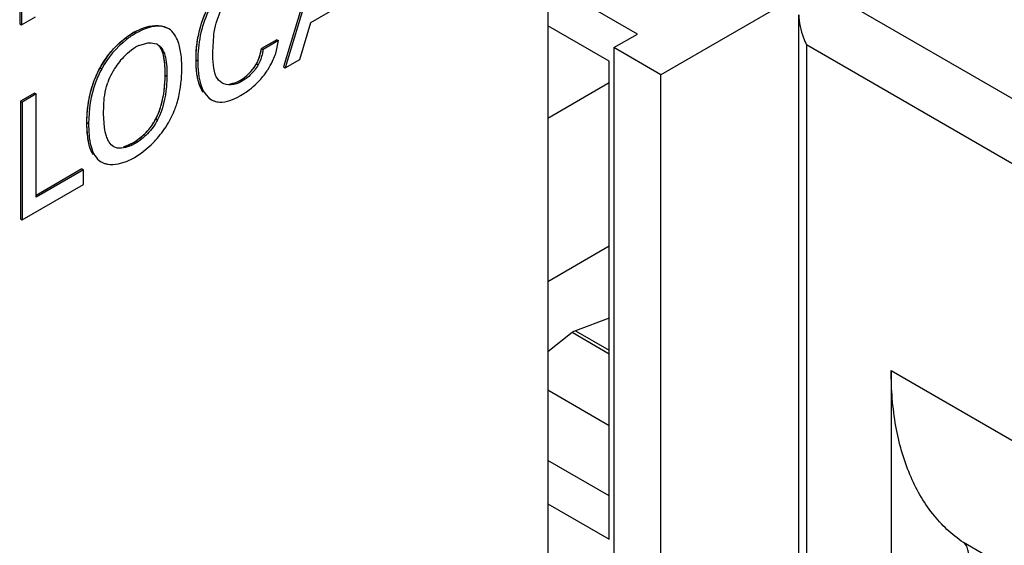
# Model space of a CAD drawing. Header units: inches. Extents: x 0 to 34, y 0 to 22.
# Tile 79 of 139: x 23.946 to 24.238, y 14.731 to 14.887. Entities that reach past the tile are written whole.
import ezdxf

# ---------------------------------------------------------------- set-up
doc = ezdxf.new("R2010")
doc.units = ezdxf.units.IN
doc.header["$LTSCALE"] = 1.87
doc.header["$MEASUREMENT"] = 0
doc.layers.get('0').update_dxf_attribs({"linetype": 'CONTINUOUS'})

msp = doc.modelspace()

# ---------------------------------------------------------------- linework, layer by layer
at = {"color": 7, "linetype": 'CONTINUOUS'}
for p, q in [((23.9464723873, 14.920513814), (23.9464723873, 14.8856528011)), ((23.9469734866, 14.9202244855), (23.9469734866, 14.8853634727)), ((24.0373159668, 14.9151369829), (24.0246037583, 14.8729361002)), ((24.0378170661, 14.9148476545), (24.0251048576, 14.8726467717)), ((24.1822556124, 14.89710336), (24.374343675, 14.7861941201)), ((24.0326767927, 14.886098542), (24.0466794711, 14.8941835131)), ((24.1028480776, 14.8903602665), (24.1028480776, 14.309766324)), ((23.9469734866, 14.8853634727), (23.9511552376, 14.8877779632)), ((24.1771654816, 14.6996873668), (24.1771654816, 14.8883624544)), ((23.9464723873, 14.8856528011), (23.9469734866, 14.8853634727)), ((23.9905869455, 14.8841661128), (23.9900858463, 14.8844554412)), ((24.0294152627, 14.8751355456), (24.0326767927, 14.886098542)), ((23.98034182, 14.8831491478), (23.9808429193, 14.8828598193)), ((24.0036598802, 14.8773516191), (24.0039329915, 14.8820886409)), ((24.022642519, 14.88097312), (24.0180433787, 14.878317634)), ((24.022642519, 14.88097312), (24.0231436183, 14.8806837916)), ((23.9817937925, 14.8792966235), (23.9840813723, 14.8799813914)), ((24.0180433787, 14.878317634), (24.018544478, 14.8780283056)), ((24.0231436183, 14.8806837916), (24.018544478, 14.8780283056)), ((24.0224170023, 14.8772891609), (24.0231436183, 14.8806837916)), ((24.3659920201, 14.7717286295), (24.1794717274, 14.8794231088)), ((24.1794717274, 14.8794231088), (24.1794717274, 14.7010189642)), ((23.9986892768, 14.8750160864), (23.9991903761, 14.874726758)), ((24.0251048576, 14.8726467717), (24.0294152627, 14.8751355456)), ((23.9702675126, 14.8726580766), (23.9707686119, 14.8723687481)), ((24.0165810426, 14.8738071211), (24.0170821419, 14.8735177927)), ((24.0246037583, 14.8729361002), (24.0251048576, 14.8726467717)), ((23.9895450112, 14.8705006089), (23.9900461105, 14.8702112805)), ((24.0116892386, 14.8689119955), (24.0121903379, 14.868622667)), ((23.9508220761, 14.8651964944), (23.9466835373, 14.862806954)), ((23.9513231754, 14.864907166), (23.9471846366, 14.8625176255)), ((23.9508220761, 14.8651964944), (23.9513231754, 14.864907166)), ((23.9513231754, 14.834342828), (23.9513231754, 14.864907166)), ((23.9712714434, 14.8590387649), (23.9715163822, 14.8637440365)), ((24.0027846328, 14.8634908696), (24.0032857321, 14.8632015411)), ((23.9466835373, 14.862806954), (23.9471846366, 14.8625176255)), ((23.9466835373, 14.862806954), (23.9466835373, 14.8279459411)), ((23.9471846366, 14.8625176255), (23.9471846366, 14.8276566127)), ((23.9715530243, 14.8549522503), (23.9712714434, 14.8590387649)), ((23.9868255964, 14.8575905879), (23.9873266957, 14.8573012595)), ((23.9663784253, 14.856504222), (23.9668795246, 14.8562148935)), ((23.9743564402, 14.8492856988), (23.9739476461, 14.849576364)), ((23.9774168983, 14.8493863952), (23.9788433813, 14.8498864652)), ((23.9801355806, 14.8505379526), (23.9806366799, 14.8502486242)), ((23.9824655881, 14.8473674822), (23.9853917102, 14.8498749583)), ((23.9781075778, 14.844926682), (23.9801708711, 14.8458875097)), ((23.9805129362, 14.8460800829), (23.9824655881, 14.8473674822)), ((23.9700565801, 14.8451194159), (23.9705576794, 14.8448300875)), ((23.9705577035, 14.8448300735), (23.9715599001, 14.8443838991)), ((23.975666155, 14.8442275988), (23.9781075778, 14.844926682)), ((23.9648679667, 14.8427420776), (23.9513231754, 14.8349214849)), ((23.9653690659, 14.8424527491), (23.9513231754, 14.834342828)), ((23.9648679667, 14.8427420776), (23.9653690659, 14.8424527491)), ((23.9653690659, 14.8381560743), (23.9653690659, 14.8424527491)), ((23.9471846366, 14.8276566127), (23.9653690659, 14.8381560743)), ((23.9466835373, 14.8279459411), (23.9471846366, 14.8276566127)), ((24.2045266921, 14.7830672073), (24.3659920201, 14.6898391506)), ((24.2045266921, 14.7830672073), (24.2045266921, 14.7090558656)), ((24.387396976, 14.6389758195), (24.225931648, 14.7322038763))]:
    msp.add_line(p, q, dxfattribs=at)
at = {"color": 6, "linetype": 'CONTINUOUS'}
for p, q in [((24.1822556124, 14.89710336), (24.1363215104, 14.8705815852)), ((24.129361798, 14.8826369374), (24.1094167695, 14.8941529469)), ((24.1210101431, 14.8746012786), (24.1028480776, 14.8850878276)), ((24.1224020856, 14.8786184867), (24.129361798, 14.8826369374)), ((24.1363215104, 14.8705815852), (24.1224020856, 14.8786184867)), ((24.1224020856, 14.8786184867), (24.1224020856, 14.5603938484)), ((24.1210101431, 14.7331654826), (24.1210101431, 14.8746012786)), ((24.1363215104, 14.5523569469), (24.1363215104, 14.8705815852)), ((24.1210101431, 14.8681826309), (24.1028480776, 14.8576960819)), ((24.1028480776, 14.8094746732), (24.1210101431, 14.8199612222)), ((24.1210101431, 14.7985936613), (24.111029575, 14.7948630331)), ((24.1100627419, 14.7943047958), (24.1028480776, 14.7886702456)), ((24.1105461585, 14.7946327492), (24.1100627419, 14.7943047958)), ((24.1210101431, 14.7879839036), (24.1100627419, 14.7943047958)), ((24.111029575, 14.7948630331), (24.1105461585, 14.7946327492)), ((24.111029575, 14.7948630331), (24.1210101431, 14.7891003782)), ((24.1028480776, 14.7773500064), (24.1210101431, 14.7668634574)), ((24.1210101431, 14.7460239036), (24.1028480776, 14.7565104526)), ((24.1028480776, 14.7436520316), (24.1210101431, 14.7331654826))]:
    msp.add_line(p, q, dxfattribs=at)
at = {"color": 40, "linetype": 'CONTINUOUS'}
for p, q in [((23.9702675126, 14.8726580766), (23.9727708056, 14.8764785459)), ((23.977785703, 14.8494927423), (23.9801355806, 14.8505379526)), ((23.9679163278, 14.8474849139), (23.9674726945, 14.8484933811))]:
    msp.add_line(p, q, dxfattribs=at)
at = {"color": 7, "linetype": 'CONTINUOUS'}
for centre, radius, start, end in [((23.9921858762, 14.8626808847), 0.0236480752, 120.0560210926, 124.9534280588), ((23.9859945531, 14.8699948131), 0.0102063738, 114.3042576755, 120.0339384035), ((23.9854460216, 14.8760970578), 0.0039009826, 60.0539078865, 67.5204274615), ((23.9939240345, 14.8600568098), 0.022972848, 135.2933276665, 147.3747883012), ((24.0007635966, 14.8844316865), 0.022803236, 334.5275192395, 339.4675833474), ((24.0027370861, 14.8836828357), 0.0206924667, 339.4927885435, 342.0018898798), ((23.9925268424, 14.8609152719), 0.0213333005, 147.2934791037, 151.8833909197), ((24.0007348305, 14.8842887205), 0.0227610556, 326.5361338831, 327.5682673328), ((23.9998470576, 14.8848426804), 0.0238074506, 327.5888398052, 334.5832106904), ((23.9902170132, 14.8621588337), 0.018710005, 151.9086912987, 160.9750273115), ((23.9999109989, 14.8854918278), 0.0241742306, 305.3032384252, 312.4148609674), ((24.0008881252, 14.8834568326), 0.0219311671, 299.0186579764, 300.0052355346), ((23.9989553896, 14.8868257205), 0.0258150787, 299.980819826, 305.3232488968), ((24.0058865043, 14.8677017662), 0.0051976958, 239.975640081, 249.2786608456), ((23.973862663, 14.8613727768), 0.0125197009, 293.4426196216, 300.0690763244), ((23.9715098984, 14.8616719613), 0.0180044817, 298.7536997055, 300.0029285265)]:
    msp.add_arc(centre, radius, start, end, dxfattribs=at)
at = {"color": 40, "linetype": 'CONTINUOUS'}
for centre, radius, start, end in [((23.9915198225, 14.8637913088), 0.0223533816, 120.0038821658, 120.9366632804), ((23.9896947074, 14.8669519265), 0.0187036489, 118.6053536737, 120.0037597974), ((23.9895087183, 14.867293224), 0.018314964, 117.1881824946, 118.6057209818), ((24.0099040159, 14.8711364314), 0.0107897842, 201.7687706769, 203.9749115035), ((24.0090978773, 14.8707778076), 0.0099074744, 203.9742214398, 206.3358369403), ((23.975114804, 14.8580651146), 0.0089788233, 283.7283460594, 287.3054976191)]:
    msp.add_arc(centre, radius, start, end, dxfattribs=at)
at = {"color": 7, "linetype": 'CONTINUOUS'}
for points, knots in [([(24.0124014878, 14.9006492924), (24.0102957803, 14.8994334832), (24.0062109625, 14.8961534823), (24.0007320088, 14.8875114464), (23.9991903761, 14.8796890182), (23.9991903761, 14.874726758)], [0, 0, 0, 0, 0.2408264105, 0.5085161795, 1, 1, 1, 1]), ([(23.9992680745, 14.8815696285), (23.9995293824, 14.8830178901), (24.0009695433, 14.8888908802), (24.00411764, 14.8944764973), (24.0074538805, 14.8976217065)], [0, 0, 0, 0, 0.2429777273, 1, 1, 1, 1]), ([(24.0039329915, 14.8820886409), (24.0040227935, 14.8827982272), (24.0045080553, 14.8857783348), (24.0054884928, 14.8886986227), (24.0065805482, 14.8907291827)], [0, 0, 0, 0, 0.2367706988, 1, 1, 1, 1]), ([(24.1771653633, 14.8883624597), (24.1771655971, 14.8860489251), (24.1778728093, 14.8829420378), (24.1791227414, 14.8801181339), (24.1794717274, 14.8794231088)], [0, 0, 0, 0, 0.748412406, 1, 1, 1, 1]), ([(23.98034182, 14.8831491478), (23.9811849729, 14.8836359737), (23.9841282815, 14.88507126), (23.9880350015, 14.885639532), (23.9900857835, 14.8844554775)], [0, 0, 0, 0, 0.2913535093, 1, 1, 1, 1]), ([(23.9905869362, 14.8841661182), (23.9899569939, 14.8845298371), (23.9866324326, 14.8855060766), (23.9831298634, 14.8841802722), (23.9808429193, 14.8828598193)], [0, 0, 0, 0, 0.2159637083, 1, 1, 1, 1]), ([(23.9939239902, 14.8785094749), (23.9937886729, 14.8791240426), (23.9932202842, 14.8812406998), (23.991962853, 14.8833716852), (23.9905869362, 14.8841661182)], [0, 0, 0, 0, 0.2837082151, 1, 1, 1, 1]), ([(23.9808429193, 14.8828598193), (23.9798729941, 14.8822997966), (23.9758306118, 14.8795502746), (23.9725789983, 14.8756648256), (23.9707686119, 14.8723687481)], [0, 0, 0, 0, 0.2294816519, 1, 1, 1, 1]), ([(23.9729664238, 14.8767270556), (23.9733894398, 14.8772579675), (23.9750868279, 14.8792295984), (23.977061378, 14.8809636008), (23.9786376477, 14.8820632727)], [0, 0, 0, 0, 0.2610097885, 1, 1, 1, 1]), ([(23.9986892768, 14.8750160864), (23.9986892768, 14.8755403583), (23.9987346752, 14.8777345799), (23.9989714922, 14.8799258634), (23.9992680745, 14.8815696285)], [0, 0, 0, 0, 0.2388940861, 1, 1, 1, 1]), ([(23.9775968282, 14.8762176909), (23.9778606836, 14.8764835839), (23.9788744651, 14.8774516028), (23.9799960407, 14.8783168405), (23.9808861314, 14.8788307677)], [0, 0, 0, 0, 0.2671081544, 1, 1, 1, 1]), ([(23.9840813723, 14.8799813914), (23.9843363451, 14.8800184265), (23.985293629, 14.8801072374), (23.9862863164, 14.8799717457), (23.986937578, 14.8797016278)], [0, 0, 0, 0, 0.267629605, 1, 1, 1, 1]), ([(23.9895450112, 14.8705006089), (23.9895450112, 14.8722426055), (23.9895188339, 14.8753016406), (23.9884287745, 14.8785953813), (23.9873386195, 14.8794629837)], [0, 0, 0, 0, 0.5556154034, 1, 1, 1, 1]), ([(23.9873933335, 14.8794772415), (23.9886435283, 14.8787554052), (23.9900823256, 14.8752763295), (23.9900461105, 14.8720672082), (23.9900461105, 14.8702112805)], [0, 0, 0, 0, 0.4375203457, 1, 1, 1, 1]), ([(23.9944763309, 14.8727250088), (23.9944763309, 14.8732219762), (23.9944371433, 14.8751595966), (23.9942340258, 14.8771013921), (23.9939239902, 14.8785094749)], [0, 0, 0, 0, 0.2563301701, 1, 1, 1, 1]), ([(24.0165810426, 14.8738071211), (24.0167790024, 14.8741673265), (24.0174633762, 14.8755997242), (24.0178807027, 14.8771543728), (24.0180433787, 14.878317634)], [0, 0, 0, 0, 0.2592195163, 1, 1, 1, 1]), ([(24.018544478, 14.8780283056), (24.0184923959, 14.8776558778), (24.0182070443, 14.8760971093), (24.0176643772, 14.8745772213), (24.0170821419, 14.8735177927)], [0, 0, 0, 0, 0.237267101, 1, 1, 1, 1]), ([(23.9992102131, 14.869389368), (23.9991147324, 14.8698308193), (23.9987867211, 14.8716892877), (23.9986892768, 14.8735819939), (23.9986892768, 14.8750160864)], [0, 0, 0, 0, 0.2395113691, 1, 1, 1, 1]), ([(24.0046958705, 14.8700005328), (24.0041724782, 14.871041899), (24.0036964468, 14.8735527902), (24.0036598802, 14.8760287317), (24.0036598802, 14.8773516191)], [0, 0, 0, 0, 0.4683749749, 1, 1, 1, 1]), ([(23.9668154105, 14.8622385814), (23.9669532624, 14.8631129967), (23.9676573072, 14.8667119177), (23.9689277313, 14.8702188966), (23.9702675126, 14.8726580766)], [0, 0, 0, 0, 0.2413259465, 1, 1, 1, 1]), ([(23.9707686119, 14.8723687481), (23.9700494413, 14.87105944), (23.9677796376, 14.8659496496), (23.9668795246, 14.8602947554), (23.9668795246, 14.8562148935)], [0, 0, 0, 0, 0.2680129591, 1, 1, 1, 1]), ([(23.9940186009, 14.8664563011), (23.9941026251, 14.8669957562), (23.9943764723, 14.8690747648), (23.9944763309, 14.8711745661), (23.9944763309, 14.8727250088)], [0, 0, 0, 0, 0.2604269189, 1, 1, 1, 1]), ([(23.9991903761, 14.874726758), (23.9991903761, 14.8735116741), (23.9993407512, 14.8694908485), (24.0007463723, 14.8646677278), (24.0032857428, 14.863201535)], [0, 0, 0, 0, 0.2929791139, 1, 1, 1, 1]), ([(24.0116892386, 14.8689119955), (24.0121500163, 14.8691780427), (24.0140717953, 14.8704785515), (24.015699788, 14.872251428), (24.0165810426, 14.8738071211)], [0, 0, 0, 0, 0.2293374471, 1, 1, 1, 1]), ([(24.0170821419, 14.8735177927), (24.0167796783, 14.8729838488), (24.0154654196, 14.8710644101), (24.0136696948, 14.8694768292), (24.0121903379, 14.868622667)], [0, 0, 0, 0, 0.2642923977, 1, 1, 1, 1]), ([(23.9868255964, 14.8575905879), (23.9873618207, 14.858656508), (23.9889801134, 14.8627911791), (23.9895450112, 14.8672714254), (23.9895450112, 14.8705006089)], [0, 0, 0, 0, 0.2698089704, 1, 1, 1, 1]), ([(23.9900461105, 14.8702112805), (23.9900461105, 14.8691886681), (23.9898761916, 14.8647830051), (23.988851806, 14.8603329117), (23.9873266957, 14.8573012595)], [0, 0, 0, 0, 0.2315559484, 1, 1, 1, 1]), ([(24.000824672, 14.8653454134), (24.0006309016, 14.8656265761), (23.9998868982, 14.8668839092), (23.9994460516, 14.8682989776), (23.9992102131, 14.869389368)], [0, 0, 0, 0, 0.2343515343, 1, 1, 1, 1]), ([(24.01621637, 14.8676444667), (24.0165367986, 14.8679377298), (24.0178299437, 14.8691889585), (24.0189702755, 14.8705994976), (24.019722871, 14.8717380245)], [0, 0, 0, 0, 0.2414299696, 1, 1, 1, 1]), ([(23.9715163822, 14.8637440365), (23.9716560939, 14.864883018), (23.9719429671, 14.8664079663), (23.9724000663, 14.8678832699), (23.9725290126, 14.8682579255)], [0, 0, 0, 0, 0.7433350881, 1, 1, 1, 1]), ([(23.9924887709, 14.8605107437), (23.9926723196, 14.8610014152), (23.9933338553, 14.8629409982), (23.9937839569, 14.864949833), (23.9940186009, 14.8664563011)], [0, 0, 0, 0, 0.25573626, 1, 1, 1, 1]), ([(24.0121903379, 14.868622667), (24.0112405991, 14.8680742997), (24.0092623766, 14.8673665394), (24.0071363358, 14.8677507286), (24.0063326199, 14.868214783)], [0, 0, 0, 0, 0.5416387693, 1, 1, 1, 1]), ([(24.0089388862, 14.8679535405), (24.0091667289, 14.8679822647), (24.010126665, 14.8681574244), (24.0110441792, 14.8685395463), (24.0116892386, 14.8689119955)], [0, 0, 0, 0, 0.2356532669, 1, 1, 1, 1]), ([(24.0040474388, 14.8628402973), (24.0045742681, 14.8626414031), (24.0071775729, 14.8621664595), (24.0097530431, 14.8632950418), (24.0115268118, 14.8642788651)], [0, 0, 0, 0, 0.2172993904, 1, 1, 1, 1]), ([(23.9663784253, 14.856504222), (23.9663784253, 14.8569636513), (23.966407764, 14.8588815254), (23.9665882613, 14.8607977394), (23.9668154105, 14.8622385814)], [0, 0, 0, 0, 0.2395273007, 1, 1, 1, 1]), ([(23.9801355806, 14.8505379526), (23.9814876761, 14.8513186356), (23.9840458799, 14.8534204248), (23.9860469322, 14.8560698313), (23.9868255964, 14.8575905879)], [0, 0, 0, 0, 0.4774874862, 1, 1, 1, 1]), ([(23.9668029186, 14.8510005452), (23.9667227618, 14.8514393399), (23.9664537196, 14.8532622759), (23.9663784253, 14.8551087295), (23.9663784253, 14.856504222)], [0, 0, 0, 0, 0.242217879, 1, 1, 1, 1]), ([(23.9668795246, 14.8562148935), (23.9668795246, 14.853918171), (23.9670035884, 14.8498871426), (23.9689960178, 14.8457317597), (23.9705577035, 14.8448300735)], [0, 0, 0, 0, 0.560172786, 1, 1, 1, 1]), ([(23.9724448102, 14.8517023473), (23.9723373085, 14.8519448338), (23.9719290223, 14.8529948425), (23.9716847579, 14.8541023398), (23.9715530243, 14.8549522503)], [0, 0, 0, 0, 0.235711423, 1, 1, 1, 1]), ([(23.9873266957, 14.8573012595), (23.9865480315, 14.8557805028), (23.9845469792, 14.8531310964), (23.9819887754, 14.8510293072), (23.9806366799, 14.8502486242)], [0, 0, 0, 0, 0.5225125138, 1, 1, 1, 1]), ([(23.9853917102, 14.8498749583), (23.9858399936, 14.8503137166), (23.9876111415, 14.8521553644), (23.989170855, 14.8542032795), (23.9901864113, 14.8558415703)], [0, 0, 0, 0, 0.2455263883, 1, 1, 1, 1]), ([(23.9739476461, 14.849576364), (23.9734600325, 14.8499919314), (23.9729222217, 14.8507099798), (23.9725384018, 14.8514912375), (23.9724448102, 14.8517023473)], [0, 0, 0, 0, 0.7350552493, 1, 1, 1, 1]), ([(23.9682387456, 14.8469187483), (23.9680603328, 14.8472019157), (23.9673780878, 14.8484835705), (23.9670029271, 14.8499056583), (23.9668029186, 14.8510005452)], [0, 0, 0, 0, 0.2311861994, 1, 1, 1, 1]), ([(23.9806366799, 14.8502486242), (23.9800943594, 14.8499354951), (23.9782070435, 14.8490060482), (23.9756818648, 14.848521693), (23.9743569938, 14.8492866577)], [0, 0, 0, 0, 0.2904471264, 1, 1, 1, 1]), ([(23.9715599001, 14.8443838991), (23.9718662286, 14.8442826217), (23.9732113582, 14.8439587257), (23.9746279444, 14.8440360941), (23.975666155, 14.8442275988)], [0, 0, 0, 0, 0.234072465, 1, 1, 1, 1]), ([(24.225931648, 14.7322038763), (24.2224819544, 14.7345280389), (24.2160960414, 14.7405851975), (24.2093460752, 14.7525606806), (24.2053213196, 14.7670649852), (24.2045266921, 14.7775600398), (24.2045266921, 14.7830672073)], [0, 0, 0, 0, 0.2178220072, 0.452080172, 0.7116098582, 1, 1, 1, 1]), ([(24.2218400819, 14.7190523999), (24.2230357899, 14.7197427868), (24.2251445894, 14.7218247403), (24.2268226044, 14.7250406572), (24.2274272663, 14.7277919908), (24.2274250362, 14.7296346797), (24.2269704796, 14.7311843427), (24.2263060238, 14.731951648), (24.225931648, 14.7322038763)], [0, 0, 0, 0, 0.2679665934, 0.5581829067, 0.6926064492, 0.8113210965, 0.9123895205, 1, 1, 1, 1])]:
    msp.add_open_spline(points, degree=3, knots=knots, dxfattribs=at)
at = {"color": 40, "linetype": 'CONTINUOUS'}
for points, knots in [([(24.0001877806, 14.8853978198), (24.000491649, 14.8863998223), (24.0014895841, 14.88920735), (24.002950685, 14.8919773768), (24.0040464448, 14.8936007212)], [0, 0, 0, 0, 0.3577975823, 1, 1, 1, 1]), ([(23.9868255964, 14.8575905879), (23.9874406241, 14.8588131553), (23.989124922, 14.8633226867), (23.9895450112, 14.8676484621), (23.9895450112, 14.8705006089)], [0, 0, 0, 0, 0.2821566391, 1, 1, 1, 1]), ([(23.9663784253, 14.856504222), (23.9663784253, 14.8575949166), (23.9665007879, 14.8609545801), (23.9671990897, 14.8647589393), (23.9679969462, 14.8672901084)], [0, 0, 0, 0, 0.3291373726, 1, 1, 1, 1])]:
    msp.add_open_spline(points, degree=3, knots=knots, dxfattribs=at)
for points in [[(23.9986892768, 14.8750160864), (23.9986892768, 14.8782161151), (23.9990938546, 14.8817906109), (24.0001877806, 14.8853978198)], [(23.9727708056, 14.8764785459), (23.9749184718, 14.8792403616), (23.9775151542, 14.881458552), (23.9800281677, 14.8829646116)], [(24.0165810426, 14.8738071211), (24.0173743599, 14.8752506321), (24.0178417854, 14.8768760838), (24.0180433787, 14.878317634)], [(23.9895450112, 14.8705006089), (23.9895450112, 14.8723633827), (23.9894842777, 14.8743187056), (23.9891342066, 14.8759812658)], [(23.9998836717, 14.8671349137), (23.9990024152, 14.8693399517), (23.9986892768, 14.8721469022), (23.9986892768, 14.8750160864)], [(23.9679969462, 14.8672901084), (23.9685731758, 14.869118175), (23.9693212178, 14.8709352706), (23.9702675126, 14.8726580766)], [(24.0116892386, 14.8689119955), (24.0134259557, 14.8699147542), (24.0153705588, 14.8716702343), (24.0165810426, 14.8738071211)], [(24.0087312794, 14.8679309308), (24.0096873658, 14.8680185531), (24.0106997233, 14.8683406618), (24.0116892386, 14.8689119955)], [(23.9801355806, 14.8505379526), (23.9825482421, 14.8519309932), (23.9852744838, 14.8545612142), (23.9868255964, 14.8575905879)], [(23.9674726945, 14.8484933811), (23.9666317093, 14.8507356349), (23.9663784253, 14.8536557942), (23.9663784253, 14.856504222)]]:
    msp.add_open_spline(points, degree=3, dxfattribs=at)
at = {"color": 7, "linetype": 'CONTINUOUS'}
for points in [[(23.9702675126, 14.8726580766), (23.9710510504, 14.8740846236), (23.971952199, 14.8754541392), (23.9729664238, 14.8767270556)], [(24.0063326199, 14.868214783), (24.0056333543, 14.8686185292), (24.0050584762, 14.8692790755), (24.0046958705, 14.8700005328)], [(23.9901864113, 14.8558415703), (23.9911007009, 14.8573164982), (23.9918807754, 14.8588854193), (23.9924887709, 14.8605107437)]]:
    msp.add_open_spline(points, degree=3, dxfattribs=at)

doc.saveas('drawing.dxf')
